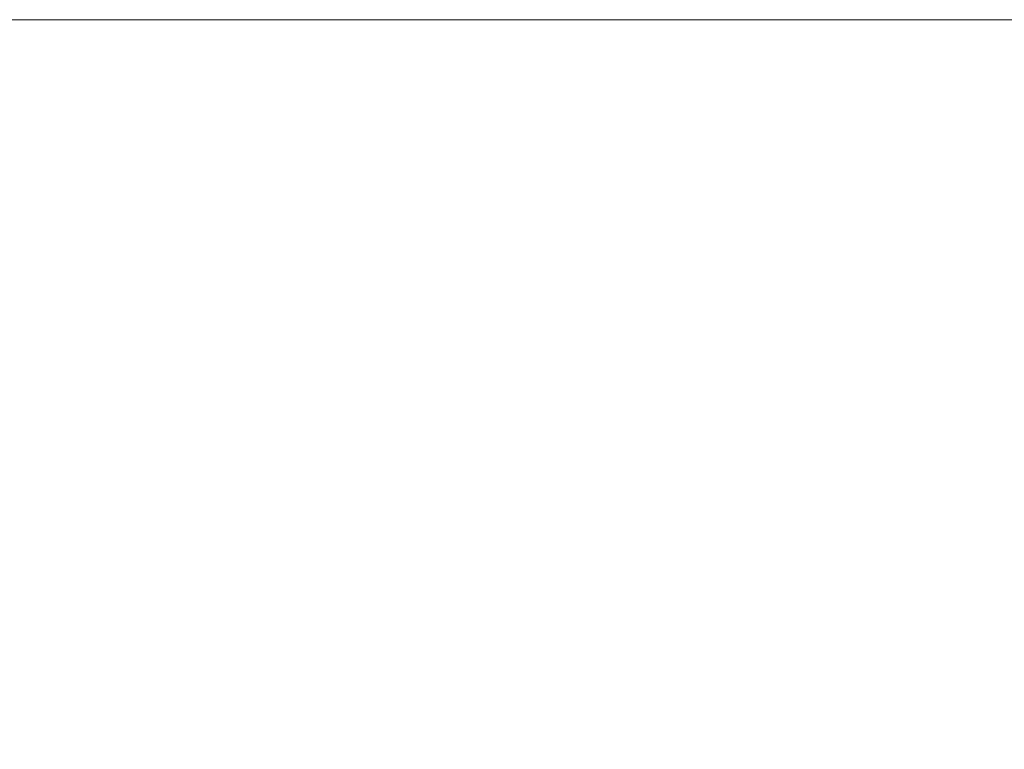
# Model space of a CAD drawing. Header units: inches. Extents: x 8 to 265, y 5 to 155.
# Tile 80 of 152: x 82.58 to 87.09, y 92.01 to 95.35. Entities that reach past the tile are written whole.
import ezdxf

# ---------------------------------------------------------------- set-up
doc = ezdxf.new("R2010")
doc.units = ezdxf.units.IN
doc.header["$LTSCALE"] = 16
doc.header["$MEASUREMENT"] = 0
doc.layers.add('Dimension (ANSI)', color=7, linetype='Continuous', lineweight=5)
doc.styles.add('TAHOMA', font='tahoma.ttf')
doc.dimstyles.new('Default (ANSI)', dxfattribs={"dimscale": 16, "dimtxt": 0.07, "dimasz": 0.098425, "dimexe": 0.125, "dimexo": 0.0625, "dimgap": 0.031496, "dimtad": 0, "dimtih": 1, "dimtoh": 1, "dimrnd": 1e-08, "dimzin": 0, "dimdsep": 46, "dimtxsty": 'TAHOMA', "dimcen": 0.09, "dimdle": 0.393701, "dimclrd": 256, "dimclre": 256, "dimclrt": 256, "dimadec": 0, "dimazin": 0, "dimtfac": 1, "dimtofl": 0, "dimtmove": 0, "dimatfit": 3, "dimfxl": 1, "dimtolj": 1, "dimtzin": 0, "dimlwd": -1, "dimlwe": -1, "dimarcsym": 0})

# ---------------------------------------------------------------- blocks, each defined once
blk = doc.blocks.new('*D12')
at = {"layer": 'Defpoints', "color": 0, "transparency": 16777216}
for p in [(79.7393, 95.353), (109.4953, 95.353), (106.8792, 80.478)]:
    blk.add_point(p, dxfattribs=at)
at = {"layer": 'Dimension (ANSI)', "transparency": 16777216}
for p, q in [((80.7393, 95.353), (111.4953, 95.353)), ((109.4953, 93.7782), (109.4953, 89.005)), ((109.4953, 82.0528), (109.4953, 86.826)), ((107.8792, 80.478), (111.4953, 80.478))]:
    blk.add_line(p, q, dxfattribs=at)
for points in [[(109.2329, 93.7782), (109.7578, 93.7782), (109.4953, 95.353)], [(109.2329, 82.0528), (109.7578, 82.0528), (109.4953, 80.478)]]:
    blk.add_solid(points, dxfattribs=at)
at = {"layer": 'Dimension (ANSI)', "transparency": 16777216, "insert": (109.4953, 87.9155), "char_height": 1.12, "attachment_point": 5, "style": 'TAHOMA'}
blk.add_mtext('\\A1;14.88', dxfattribs=at)

msp = doc.modelspace()

# ---------------------------------------------------------------- dimensions: what is measured, and where the dimension line sits
at = {"layer": 'Dimension (ANSI)'}
dim = msp.add_linear_dim(base=(109.4953287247, 95.3530027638), p1=(106.879237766, 80.4780027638), p2=(79.7392863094, 95.3530027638), angle=90, dimstyle='Default (ANSI)', override={"dimgap": 0.031496, "dimdec": 2, "dimtol": 0, "dimlim": 0, "dimtp": 0, "dimtm": 0, "dimtdec": 2, "dimatfit": 1}, dxfattribs=at)
dim.commit()
dim.dimension.update_dxf_attribs({"geometry": '*D12', "text_midpoint": (109.4953287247, 87.9155027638), "dimtype": 160})

doc.saveas('drawing.dxf')
